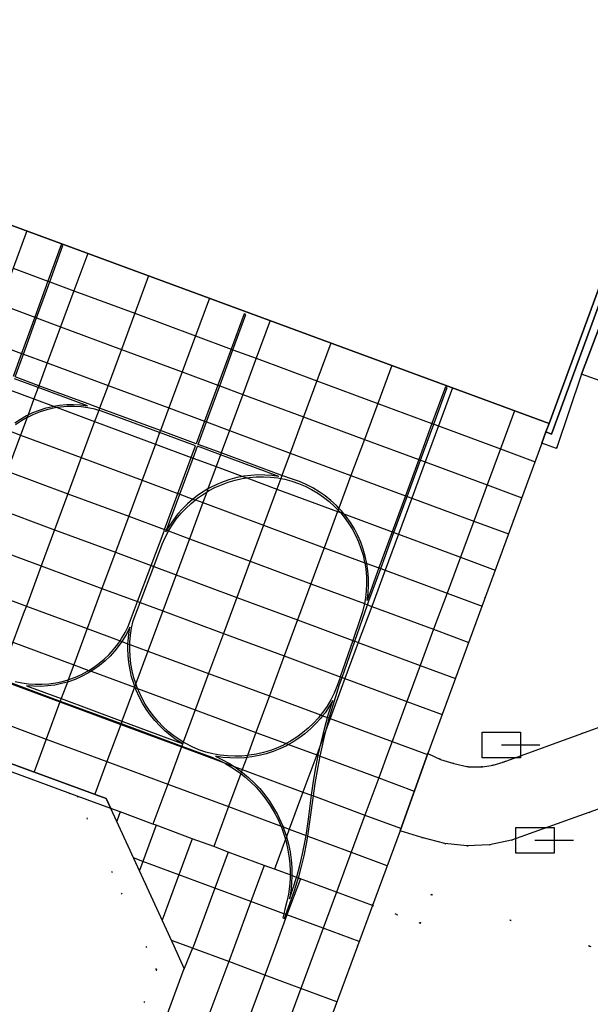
# Model space of a CAD drawing. Header units: metres. Extents: x 174791 to 179073, y 406431 to 409043.
# Tile 196 of 256: x 176778 to 176823, y 408245 to 408322. Entities that reach past the tile are written whole.
import ezdxf

# ---------------------------------------------------------------- set-up
doc = ezdxf.new("R2010")
doc.units = ezdxf.units.M
doc.linetypes.add('DOT', pattern=[6.35, 0, -6.35])
doc.layers.get('0').update_dxf_attribs({"color": 254})
for name, color, linetype in [('panden', 254, 'Continuous'), ('straatmeubilair_afsluitboom', 254, 'Continuous'), ('terreindeelbegroeid', 254, 'DOT'), ('wegdeel_molgoot', 254, 'Continuous'), ('wegdeel_platform_vliegverkeer', 254, 'Continuous'), ('wegdeel_rijbaan', 254, 'Continuous'), ('wegdeel_voetpad', 254, 'Continuous'), ('weginrichtingselement_markering_vliegtuigverharding', 254, 'Continuous'), ('weginrichtingselement_voeg_vliegtuigverharding', 254, 'Continuous')]:
    doc.layers.add(name, color=color, linetype=linetype)

# ---------------------------------------------------------------- blocks, each defined once
blk = doc.blocks.new('065')
at = {"color": 0, "linetype": 'Continuous'}
blk.add_line((0, 0), (3, 0), dxfattribs=at)
blk.add_3dface([(-1.5, 1), (1.5, 1), (1.5, -1), (-1.5, -1)], dxfattribs=at)

msp = doc.modelspace()

# ---------------------------------------------------------------- linework, layer by layer
at = {"layer": 'panden'}
msp.add_polyline3d([(176826.723, 408310.038, 0), (176819.608, 408290.744, 0), (176728.622, 408324.264, 0), (176735.759, 408343.65, 0), (176736.08, 408344.521, 0), (176737.832, 408349.281, 0), (176737.991, 408349.713, 0), (176735.368, 408350.676, 0), (176735.209, 408350.244, 0), (176734.336, 408350.565, 0), (176734.362, 408350.637, 0), (176736.296, 408355.902, 0), (176737.485, 408359.14, 0), (176739.405, 408364.368, 0), (176750.385, 408360.318, 0), (176777.168, 408350.438, 0), (176782.524, 408364.86, 0), (176789.072, 408382.49, 0), (176824.922, 408369.275, 0), (176822.246, 408361.999, 0), (176813.138, 408337.231, 0), (176819.811, 408334.754, 0), (176837.025, 408328.363, 0)], dxfattribs=at)
msp.add_polyline3d([(176826.48, 408293.211, 0), (176826.423, 408293.059, 0), (176822.151, 408294.598, 0), (176825.2, 408302.66, 0), (176829.447, 408301.054, 0)], close=True, dxfattribs=at)
at = {"layer": 'terreindeelbegroeid'}
for points in [[(176828.312, 408268.819, 0), (176816.037, 408264.351, 0), (176815.244, 408264.104, 0), (176814.423, 408263.975, 0), (176813.287, 408263.994, 0), (176812.177, 408264.237, 0), (176811.144, 408264.564, 0), (176810.159, 408265.015, 0), (176819.046, 408289.213, 0), (176820.178, 408288.797, 0), (176822.151, 408294.598, 0), (176826.423, 408293.059, 0)], [(176706.99, 408265.239, 0), (176742.233, 408252.341, 0), (176748.557, 408269.62, 0), (176739.905, 408272.786, 0), (176741.337, 408276.967, 0), (176753.063, 408272.649, 0), (176747.003, 408256.314, 0), (176761.275, 408251.005, 0), (176761.844, 408252.532, 0), (176768.651, 408250, 0), (176773.032, 408248.37, 0), (176773.639, 408250, 0), (176777.018, 408259.083, 0), (176768.489, 408262.256, 0), (176770.017, 408266.406, 0), (176782.773, 408261.708, 0), (176788.976, 408248.185, 0), (176783.569, 408233.5, 0)], [(176837.481, 408245.202, 0), (176822.785, 408250, 0), (176810.413, 408254.039, 0), (176809.578, 408251.785, 0), (176807.703, 408252.48, 0), (176805.828, 408253.174, 0), (176807.987, 408259.004, 0), (176809.682, 408258.479, 0), (176811.464, 408258.002, 0), (176813.205, 408257.824, 0), (176814.953, 408257.911, 0), (176816.668, 408258.26, 0), (176830.119, 408263.07, 0)], [(176783.569, 408233.5, 0), (176788.976, 408248.185, 0), (176782.773, 408261.708, 0), (176785.418, 408260.734, 0), (176790.344, 408250, 0), (176791.138, 408248.269, 0), (176780.039, 408218.124, 0)], [(176823.218, 408190.97, 0), (176805.502, 408197.498, 0), (176805.652, 408197.968, 0), (176804.227, 408199.054, 0), (176803.305, 408199.368, 0), (176801.48, 408199.503, 0), (176801.268, 408199.059, 0), (176797.581, 408200.418, 0), (176797.997, 408201.542, 0), (176797.434, 408201.75, 0), (176797.149, 408200.979, 0), (176792.528, 408211.177, 0), (176791.617, 408213.188, 0), (176791.895, 408213.721, 0), (176791.311, 408213.984, 0), (176804.652, 408250, 0), (176805.828, 408253.174, 0), (176807.703, 408252.48, 0), (176809.578, 408251.785, 0), (176810.413, 408254.039, 0), (176822.785, 408250, 0), (176837.481, 408245.202, 0)]]:
    msp.add_polyline3d(points, dxfattribs=at)
at = {"layer": 'wegdeel_molgoot'}
msp.add_polyline3d([(176785.056, 408261.523, 0), (176785.418, 408260.734, 0), (176782.773, 408261.708, 0), (176770.017, 408266.406, 0), (176768.488, 408266.969, 0), (176754.592, 408272.086, 0), (176753.063, 408272.649, 0), (176741.337, 408276.967, 0), (176736.524, 408278.748, 0), (176735.398, 408279.164, 0), (176728.984, 408281.511, 0), (176723.164, 408283.641, 0), (176714.793, 408286.705, 0), (176714.966, 408287.174, 0), (176723.336, 408284.111, 0), (176729.156, 408281.981, 0), (176735.574, 408279.632, 0), (176741.506, 408277.461, 0)], close=True, dxfattribs=at)
at = {"layer": 'wegdeel_platform_vliegverkeer'}
msp.add_polyline3d([(176780.039, 408218.124, 0), (176791.138, 408248.269, 0), (176790.344, 408250, 0), (176785.418, 408260.734, 0), (176785.056, 408261.523, 0), (176741.506, 408277.461, 0), (176735.574, 408279.632, 0), (176729.156, 408281.981, 0), (176723.336, 408284.111, 0), (176714.966, 408287.174, 0), (176717.071, 408292.887, 0), (176719.154, 408298.543, 0), (176728.15, 408322.958, 0), (176728.477, 408323.847, 0), (176728.622, 408324.264, 0), (176819.608, 408290.744, 0), (176819.369, 408290.094, 0), (176819.046, 408289.213, 0), (176810.159, 408265.015, 0), (176807.987, 408259.004, 0), (176805.828, 408253.174, 0), (176804.652, 408250, 0), (176791.311, 408213.984, 0)], dxfattribs=at)
at = {"layer": 'wegdeel_rijbaan'}
msp.add_polyline3d([(176830.119, 408263.07, 0), (176816.668, 408258.26, 0), (176814.953, 408257.911, 0), (176813.205, 408257.824, 0), (176811.464, 408258.002, 0), (176809.682, 408258.479, 0), (176807.987, 408259.004, 0), (176810.159, 408265.015, 0), (176811.144, 408264.564, 0), (176812.177, 408264.237, 0), (176813.287, 408263.994, 0), (176814.423, 408263.975, 0), (176815.244, 408264.104, 0), (176816.037, 408264.351, 0), (176828.312, 408268.819, 0)], dxfattribs=at)
at = {"layer": 'wegdeel_voetpad'}
for points in [[(176827.147, 408309.885, 0), (176819.812, 408289.924, 0), (176819.369, 408290.094, 0), (176819.608, 408290.744, 0), (176826.723, 408310.038, 0)], [(176827.781, 408309.657, 0), (176825.2, 408302.66, 0), (176822.151, 408294.598, 0), (176820.178, 408288.797, 0), (176819.046, 408289.213, 0), (176819.369, 408290.094, 0), (176819.812, 408289.924, 0), (176827.147, 408309.885, 0)]]:
    msp.add_polyline3d(points, close=True, dxfattribs=at)
at = {"layer": 'weginrichtingselement_markering_vliegtuigverharding'}
for points in [[(176798.991, 408252.897, 0), (176798.909, 408252.538, 0), (176798.836, 408252.214, 0), (176798.957, 408252.169, 0), (176799.07, 408252.478, 0), (176799.721, 408254.264, 0), (176800.01, 408255.181, 0), (176800.047, 408255.315, 0), (176800.268, 408256.107, 0), (176800.494, 408257.042, 0), (176800.689, 408257.983, 0), (176800.791, 408258.583, 0), (176800.85, 408258.931, 0), (176800.98, 408259.884, 0), (176801.228, 408261.714, 0), (176801.358, 408262.674, 0), (176801.583, 408263.983, 0), (176801.751, 408264.814, 0), (176801.846, 408265.285, 0), (176802.146, 408266.579, 0), (176802.27, 408267.051, 0), (176802.461, 408267.78, 0), (176802.483, 408267.864, 0), (176802.858, 408269.139, 0), (176803.269, 408270.402, 0), (176803.461, 408270.95, 0), (176804.452, 408273.782, 0), (176805.444, 408276.613, 0), (176805.55, 408276.917, 0), (176806.474, 408279.431, 0), (176807.509, 408282.246, 0), (176808.544, 408285.062, 0), (176809.579, 408287.878, 0), (176810.615, 408290.693, 0), (176811.666, 408293.554, 0), (176811.525, 408293.606, 0), (176810.474, 408290.746, 0), (176809.439, 408287.93, 0), (176808.403, 408285.114, 0), (176807.369, 408282.298, 0), (176806.334, 408279.483, 0), (176805.406, 408276.959, 0), (176805.482, 408277.531, 0), (176805.518, 408278.106, 0), (176805.515, 408278.683, 0), (176805.473, 408279.258, 0), (176805.391, 408279.829, 0), (176805.39, 408279.832, 0), (176805.271, 408280.393, 0), (176805.112, 408280.947, 0), (176804.915, 408281.489, 0), (176804.682, 408282.017, 0), (176804.414, 408282.527, 0), (176804.111, 408283.018, 0), (176803.775, 408283.487, 0), (176803.606, 408283.692, 0), (176803.408, 408283.932, 0), (176803.21, 408284.141, 0), (176803.012, 408284.35, 0), (176802.587, 408284.741, 0), (176802.137, 408285.102, 0), (176801.664, 408285.431, 0), (176801.169, 408285.727, 0), (176800.655, 408285.988, 0), (176800.124, 408286.213, 0), (176799.579, 408286.402, 0), (176798.767, 408286.702, 0), (176794.024, 408288.45, 0), (176792.224, 408289.114, 0), (176792.87, 408290.868, 0), (176793.907, 408293.683, 0), (176794.944, 408296.498, 0), (176795.956, 408299.245, 0), (176795.815, 408299.297, 0), (176794.803, 408296.55, 0), (176793.766, 408293.735, 0), (176792.729, 408290.92, 0), (176792.079, 408289.154, 0), (176789.277, 408290.187, 0), (176784.534, 408291.937, 0), (176783.636, 408292.268, 0), (176779.793, 408293.69, 0), (176777.94, 408294.376, 0), (176778.59, 408296.157, 0), (176779.618, 408298.976, 0), (176780.646, 408301.794, 0), (176781.677, 408304.621, 0), (176781.536, 408304.672, 0), (176780.505, 408301.846, 0), (176779.477, 408299.028, 0), (176778.449, 408296.21, 0), (176777.796, 408294.418, 0)], [(176783.584, 408292.127, 0), (176779.739, 408293.543, 0), (176777.897, 408294.221, 0)], [(176777.919, 408290.79, 0), (176778.37, 408291.092, 0), (176778.842, 408291.361, 0), (176778.95, 408291.412, 0), (176779.332, 408291.595, 0), (176779.837, 408291.794, 0), (176780.355, 408291.956, 0), (176780.884, 408292.081, 0), (176780.936, 408292.089, 0), (176781.42, 408292.167, 0), (176781.96, 408292.215, 0), (176782.503, 408292.225, 0), (176783.045, 408292.195, 0), (176783.584, 408292.127, 0)], [(176789.562, 408282.364, 0), (176789.605, 408282.48, 0), (176790.648, 408285.293, 0), (176791.69, 408288.106, 0), (176792.027, 408289.014, 0), (176789.223, 408290.041, 0), (176784.68, 408291.706, 0), (176784.471, 408291.766, 0), (176784.16, 408291.855, 0), (176783.631, 408291.967, 0), (176783.094, 408292.04, 0), (176782.554, 408292.074, 0), (176782.013, 408292.068, 0), (176781.474, 408292.023, 0), (176781.222, 408291.983, 0), (176780.939, 408291.939, 0), (176780.412, 408291.816, 0), (176779.895, 408291.655, 0), (176779.391, 408291.457, 0), (176778.903, 408291.224, 0), (176778.874, 408291.207, 0), (176778.434, 408290.955, 0), (176777.985, 408290.653, 0)], [(176789.703, 408282.312, 0), (176789.746, 408282.428, 0), (176790.789, 408285.241, 0), (176791.831, 408288.054, 0), (176792.172, 408288.973, 0)], [(176798.532, 408286.615, 0), (176793.971, 408288.306, 0), (176792.172, 408288.973, 0)], [(176787.153, 408275.351, 0), (176787.696, 408276.789, 0), (176788.757, 408279.595, 0), (176789.418, 408281.344, 0), (176789.645, 408281.856, 0), (176789.905, 408282.352, 0), (176789.913, 408282.366, 0), (176790.199, 408282.829, 0), (176790.523, 408283.286, 0), (176790.877, 408283.72, 0), (176791.26, 408284.13, 0), (176791.669, 408284.513, 0), (176792.007, 408284.789, 0), (176792.102, 408284.867, 0), (176792.558, 408285.192, 0), (176792.894, 408285.399, 0), (176793.035, 408285.486, 0), (176793.531, 408285.748, 0), (176794.043, 408285.976, 0), (176794.568, 408286.169, 0), (176795.106, 408286.326, 0), (176795.653, 408286.448, 0), (176796.017, 408286.503, 0), (176796.207, 408286.532, 0), (176796.765, 408286.58, 0), (176797.325, 408286.59, 0), (176797.884, 408286.563, 0), (176798.441, 408286.498, 0), (176798.675, 408286.455, 0), (176798.992, 408286.397, 0), (176799.535, 408286.259, 0), (176800.062, 408286.076, 0), (176800.577, 408285.859, 0), (176801.075, 408285.607, 0), (176801.555, 408285.322, 0), (176802.015, 408285.006, 0), (176802.453, 408284.659, 0), (176802.866, 408284.284, 0), (176803.152, 408283.986, 0), (176803.253, 408283.881, 0), (176803.323, 408283.797, 0), (176803.611, 408283.453, 0), (176803.941, 408283.003, 0), (176804.239, 408282.53, 0), (176804.504, 408282.039, 0), (176804.736, 408281.532, 0), (176804.933, 408281.009, 0), (176805.095, 408280.475, 0), (176805.22, 408279.931, 0), (176805.226, 408279.893, 0), (176805.308, 408279.379, 0), (176805.358, 408278.823, 0), (176805.371, 408278.265, 0), (176805.347, 408277.708, 0), (176805.285, 408277.153, 0), (176805.203, 408276.703, 0), (176805.185, 408276.603, 0), (176805.049, 408276.062, 0), (176804.876, 408275.531, 0), (176804.294, 408273.84, 0), (176803.318, 408271.002, 0), (176803.244, 408270.787, 0), (176803.057, 408270.248, 0), (176802.835, 408269.722, 0), (176802.577, 408269.213, 0), (176802.286, 408268.723, 0), (176801.962, 408268.253, 0), (176801.785, 408268.029, 0), (176801.608, 408267.805, 0), (176801.225, 408267.383, 0), (176800.813, 408266.988, 0), (176800.377, 408266.621, 0), (176799.916, 408266.284, 0), (176799.434, 408265.979, 0), (176799.098, 408265.797, 0), (176798.933, 408265.707, 0), (176798.414, 408265.469, 0), (176797.881, 408265.267, 0), (176797.335, 408265.101, 0), (176796.779, 408264.972, 0), (176796.216, 408264.88, 0), (176796.069, 408264.866, 0), (176795.648, 408264.827, 0), (176795.077, 408264.812, 0), (176794.507, 408264.836, 0), (176793.94, 408264.898, 0), (176793.378, 408264.997, 0), (176792.825, 408265.135, 0), (176792.281, 408265.309, 0), (176791.769, 408265.533, 0), (176791.272, 408265.79, 0), (176791.067, 408265.914, 0), (176790.793, 408266.079, 0), (176790.333, 408266.398, 0), (176789.896, 408266.747, 0), (176789.482, 408267.124, 0), (176789.094, 408267.527, 0), (176788.733, 408267.954, 0), (176788.401, 408268.405, 0), (176788.099, 408268.876, 0), (176787.829, 408269.365, 0), (176787.591, 408269.872, 0), (176787.505, 408270.091, 0), (176787.386, 408270.392, 0), (176787.363, 408270.466, 0), (176787.216, 408270.925, 0), (176787.081, 408271.468, 0), (176786.983, 408272.019, 0), (176786.92, 408272.575, 0), (176786.894, 408273.134, 0), (176786.901, 408273.525, 0), (176786.904, 408273.693, 0), (176786.951, 408274.251, 0), (176787.034, 408274.804, 0), (176787.153, 408275.351, 0)], [(176798.532, 408286.615, 0), (176797.985, 408286.69, 0), (176797.435, 408286.728, 0), (176796.883, 408286.731, 0), (176796.333, 408286.697, 0), (176795.785, 408286.628, 0), (176795.716, 408286.615, 0), (176795.244, 408286.523, 0), (176794.71, 408286.382, 0), (176794.187, 408286.208, 0), (176793.676, 408285.999, 0), (176793.18, 408285.757, 0), (176792.986, 408285.646, 0), (176792.701, 408285.483, 0), (176792.241, 408285.179, 0), (176791.82, 408284.859, 0), (176791.802, 408284.845, 0), (176791.385, 408284.483, 0), (176790.993, 408284.095, 0), (176790.628, 408283.682, 0), (176790.29, 408283.246, 0), (176789.981, 408282.789, 0), (176789.766, 408282.42, 0), (176789.703, 408282.312, 0)], [(176777.942, 408270.645, 0), (176778.463, 408270.534, 0), (176778.99, 408270.46, 0), (176779.52, 408270.422, 0), (176780.052, 408270.422, 0), (176780.583, 408270.458, 0), (176781.11, 408270.532, 0), (176781.631, 408270.642, 0), (176782.085, 408270.772, 0), (176782.143, 408270.788, 0), (176782.643, 408270.97, 0), (176783.129, 408271.186, 0), (176783.599, 408271.435, 0), (176783.703, 408271.5, 0), (176784.051, 408271.717, 0), (176784.481, 408272.029, 0), (176784.889, 408272.371, 0), (176785.272, 408272.74, 0), (176785.629, 408273.135, 0), (176785.957, 408273.554, 0), (176786.13, 408273.81, 0), (176786.255, 408273.995, 0), (176786.521, 408274.456, 0), (176786.755, 408274.934, 0), (176786.955, 408275.427, 0), (176787.495, 408276.863, 0), (176788.55, 408279.672, 0), (176789.562, 408282.364, 0)], [(176786.896, 408274.882, 0), (176786.653, 408274.388, 0), (176786.377, 408273.912, 0), (176786.272, 408273.758, 0), (176786.067, 408273.457, 0), (176785.726, 408273.024, 0), (176785.356, 408272.617, 0), (176784.958, 408272.236, 0), (176784.534, 408271.885, 0), (176784.087, 408271.564, 0), (176783.878, 408271.435, 0), (176783.618, 408271.275, 0), (176783.13, 408271.02, 0), (176782.626, 408270.8, 0), (176782.107, 408270.616, 0), (176782.019, 408270.592, 0), (176781.576, 408270.469, 0), (176781.037, 408270.359, 0), (176780.491, 408270.288, 0), (176779.941, 408270.255, 0), (176779.391, 408270.261, 0), (176778.842, 408270.305, 0), (176781.541, 408269.303, 0), (176786.28, 408267.543, 0), (176790.981, 408265.797, 0), (176790.51, 408266.098, 0), (176790.06, 408266.428, 0), (176789.632, 408266.787, 0), (176789.228, 408267.172, 0), (176788.85, 408267.583, 0), (176788.499, 408268.017, 0), (176788.176, 408268.472, 0), (176787.884, 408268.948, 0), (176787.622, 408269.442, 0), (176787.393, 408269.951, 0), (176787.314, 408270.162, 0), (176787.282, 408270.249, 0), (176787.198, 408270.474, 0), (176787.036, 408271.008, 0), (176786.909, 408271.552, 0), (176786.817, 408272.103, 0), (176786.761, 408272.658, 0), (176786.741, 408273.216, 0), (176786.751, 408273.581, 0), (176786.757, 408273.775, 0), (176786.809, 408274.331, 0), (176786.896, 408274.882, 0)], [(176776.726, 408270.858, 0), (176781.469, 408269.107, 0), (176786.211, 408267.356, 0), (176790.952, 408265.605, 0), (176793.299, 408264.739, 0), (176793.849, 408264.498, 0), (176794.201, 408264.317, 0), (176794.384, 408264.223, 0), (176794.9, 408263.916, 0), (176795.396, 408263.578, 0), (176795.548, 408263.46, 0), (176795.871, 408263.209, 0), (176796.322, 408262.813, 0), (176796.748, 408262.389, 0), (176797.147, 408261.939, 0), (176797.517, 408261.466, 0), (176797.857, 408260.971, 0), (176798.166, 408260.456, 0), (176798.443, 408259.923, 0), (176798.687, 408259.373, 0), (176798.692, 408259.36, 0), (176798.896, 408258.81, 0), (176799.04, 408258.333, 0), (176799.07, 408258.235, 0), (176799.208, 408257.65, 0), (176799.31, 408257.058, 0), (176799.375, 408256.461, 0), (176799.403, 408255.861, 0), (176799.398, 408255.555, 0), (176799.394, 408255.26, 0), (176799.348, 408254.661, 0), (176799.266, 408254.066, 0), (176799.146, 408253.477, 0), (176798.991, 408252.897, 0)], [(176793.577, 408264.807, 0), (176794.132, 408264.541, 0), (176794.669, 408264.241, 0), (176795.028, 408264.011, 0), (176795.187, 408263.909, 0), (176795.602, 408263.606, 0), (176795.684, 408263.546, 0), (176796.158, 408263.153, 0), (176796.606, 408262.732, 0), (176797.028, 408262.284, 0), (176797.421, 408261.811, 0), (176797.785, 408261.314, 0), (176798.118, 408260.796, 0), (176798.418, 408260.259, 0), (176798.684, 408259.704, 0), (176798.848, 408259.303, 0), (176798.916, 408259.135, 0), (176799.113, 408258.551, 0), (176799.117, 408258.538, 0), (176799.273, 408257.957, 0), (176799.397, 408257.355, 0), (176799.483, 408256.745, 0), (176799.532, 408256.132, 0), (176799.543, 408255.517, 0), (176799.542, 408255.502, 0), (176799.516, 408254.902, 0), (176799.452, 408254.29, 0), (176799.35, 408253.683, 0), (176799.65, 408254.548, 0), (176799.904, 408255.368, 0), (176799.921, 408255.422, 0), (176800.163, 408256.305, 0), (176800.375, 408257.195, 0), (176800.557, 408258.092, 0), (176800.648, 408258.636, 0), (176800.709, 408258.995, 0), (176800.831, 408259.902, 0), (176801.084, 408261.768, 0), (176801.21, 408262.697, 0), (176801.39, 408263.792, 0), (176801.598, 408264.871, 0), (176801.6, 408264.88, 0), (176801.8, 408265.783, 0), (176801.84, 408265.963, 0), (176802.11, 408267.039, 0), (176802.331, 408267.828, 0), (176802.409, 408268.107, 0), (176802.738, 408269.166, 0), (176802.448, 408268.675, 0), (176802.126, 408268.204, 0), (176801.942, 408267.971, 0), (176801.773, 408267.756, 0), (176801.392, 408267.332, 0), (176800.984, 408266.933, 0), (176800.551, 408266.562, 0), (176800.094, 408266.221, 0), (176799.615, 408265.911, 0), (176799.287, 408265.727, 0), (176799.118, 408265.632, 0), (176798.603, 408265.387, 0), (176798.073, 408265.177, 0), (176797.53, 408265.001, 0), (176796.977, 408264.862, 0), (176796.416, 408264.759, 0), (176796.013, 408264.713, 0), (176795.849, 408264.694, 0), (176795.28, 408264.666, 0), (176794.709, 408264.676, 0), (176794.141, 408264.723, 0), (176793.577, 408264.807, 0)]]:
    msp.add_polyline3d(points, dxfattribs=at)
at = {"layer": 'weginrichtingselement_voeg_vliegtuigverharding'}
for p, q in [((176786.135, 408260.468), (176785.418, 408260.734)), ((176786.135, 408260.468), (176785.869, 408259.751)), ((176788.698, 408259.519), (176786.135, 408260.468)), ((176788.948, 408259.426), (176788.698, 408259.519)), ((176791.761, 408258.384), (176788.948, 408259.426)), ((176793.438, 408257.763), (176791.761, 408258.384)), ((176794.575, 408257.342), (176793.438, 408257.763)), ((176797.388, 408256.3), (176794.575, 408257.342)), ((176798.179, 408256.007), (176797.388, 408256.3)), ((176803.014, 408254.216), (176800.201, 408255.258)), ((176805.827, 408253.174), (176803.014, 408254.216)), ((176791.365, 408250), (176790.135, 408250.456))]:
    msp.add_line(p, q, dxfattribs=at)
for points in [[(176778.87, 408305.752, 0), (176777.795, 408302.85, 0), (176776.753, 408300.037, 0), (176775.711, 408297.224, 0), (176775.047, 408295.43, 0), (176774.995, 408295.289, 0), (176774.669, 408294.411, 0), (176773.627, 408291.598, 0), (176772.585, 408288.784, 0), (176771.543, 408285.971, 0), (176770.501, 408283.158, 0), (176769.336, 408280.012, 0), (176768.297, 408277.206, 0), (176767.917, 408276.181, 0), (176767.85, 408276, 0), (176767.3, 408274.514, 0), (176767.242, 408274.359, 0), (176767.224, 408274.31, 0), (176766.152, 408271.414, 0), (176765.182, 408268.796, 0)], [(176783.614, 408304.005, 0), (176782.536, 408301.094, 0), (176781.494, 408298.281, 0), (176780.452, 408295.468, 0), (176779.793, 408293.69, 0), (176779.739, 408293.543, 0), (176779.41, 408292.655, 0), (176778.95, 408291.412, 0), (176778.874, 408291.207, 0), (176778.368, 408289.842, 0), (176777.326, 408287.028, 0), (176776.284, 408284.215, 0), (176775.242, 408281.402, 0), (176774.078, 408278.261, 0), (176773.037, 408275.45, 0), (176772.966, 408275.257, 0), (176772.888, 408275.048, 0), (176772.046, 408272.774, 0), (176771.984, 408272.608, 0), (176771.964, 408272.554, 0), (176770.892, 408269.658, 0), (176769.929, 408267.059, 0)], [(176788.357, 408302.257, 0), (176787.276, 408299.338, 0), (176786.234, 408296.525, 0), (176785.192, 408293.712, 0), (176784.534, 408291.937, 0), (176784.471, 408291.766, 0), (176784.15, 408290.899, 0), (176783.108, 408288.086, 0), (176782.066, 408285.273, 0), (176781.024, 408282.46, 0), (176779.982, 408279.646, 0), (176778.82, 408276.51, 0), (176778.662, 408276.083, 0), (176777.777, 408273.695, 0), (176776.803, 408271.065, 0), (176776.726, 408270.858, 0), (176776.704, 408270.798, 0), (176775.632, 408267.902, 0), (176774.676, 408265.322, 0)], [(176777.795, 408302.85, 0), (176780.505, 408301.846, 0), (176780.646, 408301.794, 0), (176782.536, 408301.094, 0), (176787.276, 408299.338, 0), (176792.017, 408297.582, 0), (176794.803, 408296.55, 0), (176794.944, 408296.498, 0), (176796.757, 408295.827, 0), (176801.496, 408294.071, 0), (176806.237, 408292.315, 0), (176810.474, 408290.746, 0), (176810.615, 408290.693, 0), (176810.977, 408290.559, 0), (176815.813, 408288.768, 0), (176818.515, 408287.767, 0)], [(176776.753, 408300.037, 0), (176779.477, 408299.028, 0), (176779.618, 408298.976, 0), (176781.494, 408298.281, 0), (176786.234, 408296.525, 0), (176790.975, 408294.769, 0), (176793.766, 408293.735, 0), (176793.907, 408293.683, 0), (176795.715, 408293.014, 0), (176800.454, 408291.258, 0), (176805.195, 408289.502, 0), (176809.439, 408287.93, 0), (176809.579, 408287.878, 0), (176809.935, 408287.746, 0), (176814.771, 408285.955, 0), (176817.481, 408284.951, 0)], [(176793.101, 408300.51, 0), (176792.017, 408297.582, 0), (176790.975, 408294.769, 0), (176789.933, 408291.956, 0), (176789.277, 408290.187, 0), (176789.223, 408290.041, 0), (176788.891, 408289.143, 0), (176787.848, 408286.33, 0), (176786.806, 408283.517, 0), (176785.764, 408280.704, 0), (176784.722, 408277.89, 0), (176783.562, 408274.758, 0), (176782.518, 408271.938, 0), (176782.085, 408270.772, 0), (176782.019, 408270.592, 0), (176781.541, 408269.303, 0), (176781.469, 408269.107, 0), (176781.445, 408269.042, 0), (176780.372, 408266.146, 0), (176779.423, 408263.584, 0)], [(176797.844, 408298.762, 0), (176796.757, 408295.827, 0), (176795.715, 408293.014, 0), (176794.672, 408290.2, 0), (176794.024, 408288.45, 0), (176793.971, 408288.306, 0), (176793.63, 408287.387, 0), (176792.986, 408285.646, 0), (176792.894, 408285.399, 0), (176792.589, 408284.574, 0), (176791.547, 408281.761, 0), (176790.505, 408278.948, 0), (176789.462, 408276.135, 0), (176788.304, 408273.007, 0), (176787.363, 408270.466, 0), (176787.282, 408270.249, 0), (176787.258, 408270.183, 0), (176786.28, 408267.543, 0), (176786.211, 408267.356, 0), (176786.185, 408267.286, 0), (176785.112, 408264.39, 0), (176784.17, 408261.847, 0)], [(176775.711, 408297.224, 0), (176778.449, 408296.21, 0), (176778.59, 408296.157, 0), (176780.452, 408295.468, 0), (176785.192, 408293.712, 0), (176789.933, 408291.956, 0), (176792.729, 408290.92, 0), (176792.87, 408290.868, 0), (176794.672, 408290.2, 0), (176799.412, 408288.444, 0), (176804.153, 408286.688, 0), (176808.403, 408285.114, 0), (176808.544, 408285.062, 0), (176808.893, 408284.933, 0), (176813.729, 408283.141, 0), (176816.446, 408282.135, 0)], [(176802.587, 408297.015, 0), (176801.496, 408294.071, 0), (176800.454, 408291.258, 0), (176799.412, 408288.444, 0), (176798.767, 408286.702, 0), (176798.675, 408286.455, 0), (176798.37, 408285.632, 0), (176797.328, 408282.818, 0), (176796.286, 408280.005, 0), (176795.244, 408277.192, 0), (176794.202, 408274.379, 0), (176793.046, 408271.256, 0), (176791.998, 408268.427, 0), (176791.067, 408265.914, 0), (176790.952, 408265.605, 0), (176790.925, 408265.531, 0), (176789.852, 408262.635, 0), (176788.698, 408259.519, 0)], [(176807.331, 408295.267, 0), (176806.237, 408292.315, 0), (176805.195, 408289.502, 0), (176804.153, 408286.688, 0), (176803.21, 408284.141, 0), (176803.152, 408283.986, 0), (176803.111, 408283.875, 0), (176802.069, 408281.062, 0), (176801.027, 408278.249, 0), (176799.985, 408275.436, 0), (176798.943, 408272.623, 0), (176797.788, 408269.505, 0), (176796.738, 408266.671, 0), (176796.069, 408264.866, 0), (176796.013, 408264.713, 0), (176795.665, 408263.775, 0), (176795.602, 408263.606, 0), (176795.548, 408263.46, 0), (176794.592, 408260.879, 0), (176793.438, 408257.763, 0)], [(176777.573, 408293.335, 0), (176779.41, 408292.655, 0), (176780.936, 408292.089, 0), (176781.222, 408291.983, 0), (176784.15, 408290.899, 0), (176788.891, 408289.143, 0), (176791.69, 408288.106, 0), (176791.831, 408288.054, 0), (176793.63, 408287.387, 0), (176795.716, 408286.615, 0), (176796.017, 408286.503, 0), (176798.37, 408285.632, 0), (176803.111, 408283.875, 0), (176803.323, 408283.797, 0), (176803.606, 408283.692, 0), (176807.369, 408282.298, 0), (176807.509, 408282.246, 0), (176807.851, 408282.12, 0), (176812.687, 408280.328, 0), (176815.412, 408279.319, 0)], [(176812.074, 408293.52, 0), (176810.977, 408290.559, 0), (176809.935, 408287.746, 0), (176808.893, 408284.933, 0), (176807.851, 408282.12, 0), (176806.809, 408279.306, 0), (176805.767, 408276.493, 0), (176804.725, 408273.68, 0), (176803.683, 408270.867, 0), (176802.53, 408267.754, 0), (176802.27, 408267.051, 0), (176801.8, 408265.783, 0), (176801.479, 408264.915, 0), (176800.406, 408262.019, 0), (176799.333, 408259.123, 0), (176799.117, 408258.538, 0), (176799.04, 408258.333, 0), (176798.179, 408256.007, 0)], [(176816.915, 408291.742, 0), (176815.813, 408288.768, 0), (176814.771, 408285.955, 0), (176813.729, 408283.141, 0), (176812.687, 408280.328, 0), (176811.645, 408277.515, 0), (176810.603, 408274.702, 0), (176809.561, 408271.889, 0), (176808.519, 408269.076, 0), (176807.367, 408265.968, 0), (176807.087, 408265.21, 0), (176806.314, 408263.124, 0), (176805.241, 408260.228, 0), (176804.168, 408257.332, 0), (176803.014, 408254.216, 0)], [(176777.42, 408290.193, 0), (176778.368, 408289.842, 0), (176783.108, 408288.086, 0), (176787.848, 408286.33, 0), (176790.648, 408285.293, 0), (176790.789, 408285.241, 0), (176791.82, 408284.859, 0), (176792.007, 408284.789, 0), (176792.589, 408284.574, 0), (176797.328, 408282.818, 0), (176802.069, 408281.062, 0), (176805.226, 408279.893, 0), (176805.39, 408279.832, 0), (176806.334, 408279.483, 0), (176806.474, 408279.431, 0), (176806.809, 408279.306, 0), (176811.645, 408277.515, 0), (176814.378, 408276.503, 0)], [(176777.326, 408287.028, 0), (176782.066, 408285.273, 0), (176786.806, 408283.517, 0), (176789.605, 408282.48, 0), (176789.746, 408282.428, 0), (176789.766, 408282.42, 0), (176789.913, 408282.366, 0), (176791.547, 408281.761, 0), (176796.286, 408280.005, 0), (176801.027, 408278.249, 0), (176805.203, 408276.703, 0), (176805.444, 408276.613, 0), (176805.767, 408276.493, 0), (176810.603, 408274.702, 0), (176813.344, 408273.687, 0)], [(176776.284, 408284.215, 0), (176781.024, 408282.46, 0), (176785.764, 408280.704, 0), (176788.55, 408279.672, 0), (176788.757, 408279.595, 0), (176790.505, 408278.948, 0), (176795.244, 408277.192, 0), (176799.985, 408275.436, 0), (176804.294, 408273.84, 0), (176804.452, 408273.782, 0), (176804.725, 408273.68, 0), (176809.561, 408271.889, 0), (176812.31, 408270.871, 0)], [(176775.242, 408281.402, 0), (176779.982, 408279.646, 0), (176784.722, 408277.89, 0), (176787.495, 408276.863, 0), (176787.696, 408276.789, 0), (176789.462, 408276.135, 0), (176794.202, 408274.379, 0), (176798.943, 408272.623, 0), (176803.318, 408271.002, 0), (176803.461, 408270.95, 0), (176803.683, 408270.867, 0), (176808.519, 408269.076, 0), (176811.275, 408268.055, 0)], [(176774.078, 408278.261, 0), (176778.82, 408276.51, 0), (176783.562, 408274.758, 0), (176786.13, 408273.81, 0), (176786.272, 408273.758, 0), (176786.751, 408273.581, 0), (176786.901, 408273.525, 0), (176788.304, 408273.007, 0), (176793.046, 408271.256, 0), (176797.788, 408269.505, 0), (176801.785, 408268.029, 0), (176801.942, 408267.971, 0), (176802.331, 408267.828, 0), (176802.461, 408267.78, 0), (176802.53, 408267.754, 0), (176807.367, 408265.968, 0), (176810.134, 408264.946, 0)], [(176777.777, 408273.695, 0), (176782.518, 408271.938, 0), (176783.703, 408271.5, 0), (176783.878, 408271.435, 0), (176787.258, 408270.183, 0), (176787.314, 408270.162, 0), (176787.505, 408270.091, 0), (176791.998, 408268.427, 0), (176796.738, 408266.671, 0), (176799.098, 408265.797, 0), (176799.287, 408265.727, 0), (176801.479, 408264.915, 0), (176801.598, 408264.871, 0), (176801.751, 408264.814, 0), (176806.314, 408263.124, 0), (176809.081, 408262.099, 0)], [(176776.704, 408270.798, 0), (176781.445, 408269.042, 0), (176786.185, 408267.286, 0), (176790.925, 408265.531, 0), (176794.201, 408264.317, 0), (176795.028, 408264.011, 0), (176795.665, 408263.775, 0), (176800.406, 408262.019, 0), (176801.084, 408261.768, 0), (176801.228, 408261.714, 0), (176805.241, 408260.228, 0), (176808.013, 408259.201, 0)], [(176775.632, 408267.902, 0), (176780.372, 408266.146, 0), (176785.112, 408264.39, 0), (176789.852, 408262.635, 0), (176794.592, 408260.879, 0), (176798.692, 408259.36, 0), (176798.848, 408259.303, 0), (176799.333, 408259.123, 0), (176800.648, 408258.636, 0), (176800.791, 408258.583, 0), (176804.168, 408257.332, 0), (176806.946, 408256.303, 0)], [(176788.948, 408259.426, 0), (176787.906, 408256.614, 0), (176787.639, 408255.893, 0)], [(176791.761, 408258.384, 0), (176790.72, 408255.571, 0), (176789.41, 408252.035, 0)], [(176794.575, 408257.342, 0), (176793.533, 408254.529, 0), (176791.855, 408250, 0)], [(176804.785, 408250.361, 0), (176801.972, 408251.403, 0), (176799.159, 408252.445, 0), (176799.07, 408252.478, 0), (176798.909, 408252.538, 0), (176796.346, 408253.487, 0), (176793.533, 408254.529, 0), (176790.72, 408255.571, 0), (176787.906, 408256.614, 0), (176787.187, 408256.88, 0)], [(176797.388, 408256.3, 0), (176796.346, 408253.487, 0), (176795.054, 408250, 0)], [(176800.201, 408255.258, 0), (176800.047, 408255.315, 0), (176799.904, 408255.368, 0), (176799.542, 408255.502, 0), (176799.398, 408255.555, 0), (176798.179, 408256.007, 0)], [(176800.201, 408255.258, 0), (176799.159, 408252.445, 0), (176798.253, 408250, 0)], [(176803.014, 408254.216, 0), (176801.972, 408251.403, 0), (176801.453, 408250, 0)], [(176795.054, 408250, 0), (176794.609, 408248.798, 0), (176792.916, 408244.228, 0), (176791.207, 408239.615, 0), (176789.498, 408235.001, 0), (176787.789, 408230.387, 0), (176786.08, 408225.774, 0), (176784.371, 408221.16, 0), (176780.916, 408211.833, 0), (176779.197, 408207.192, 0)], [(176798.253, 408250, 0), (176797.422, 408247.756, 0), (176795.729, 408243.186, 0), (176794.02, 408238.572, 0), (176792.311, 408233.959, 0), (176790.602, 408229.345, 0), (176788.893, 408224.731, 0), (176787.185, 408220.118, 0), (176783.729, 408210.791, 0), (176783.084, 408209.047, 0), (176782.755, 408208.161, 0), (176782.012, 408206.154, 0)], [(176801.453, 408250, 0), (176800.236, 408246.714, 0), (176798.543, 408242.144, 0), (176796.834, 408237.53, 0), (176795.125, 408232.917, 0), (176793.416, 408228.303, 0), (176791.707, 408223.689, 0), (176789.998, 408219.076, 0), (176786.543, 408209.749, 0), (176784.827, 408205.117, 0)], [(176791.855, 408250, 0), (176791.79, 408249.843, 0), (176791.138, 408248.269, 0)], [(176803.049, 408245.672, 0), (176800.236, 408246.714, 0), (176797.422, 408247.756, 0), (176794.609, 408248.798, 0), (176791.79, 408249.843, 0), (176791.365, 408250, 0)]]:
    msp.add_polyline3d(points, dxfattribs=at)

# ---------------------------------------------------------------- block references
at = {"layer": 'straatmeubilair_afsluitboom'}
for p in [(176815.885, 408265.698), (176818.511, 408258.266)]:
    msp.add_blockref('065', p, dxfattribs=at)

doc.saveas('drawing.dxf')
